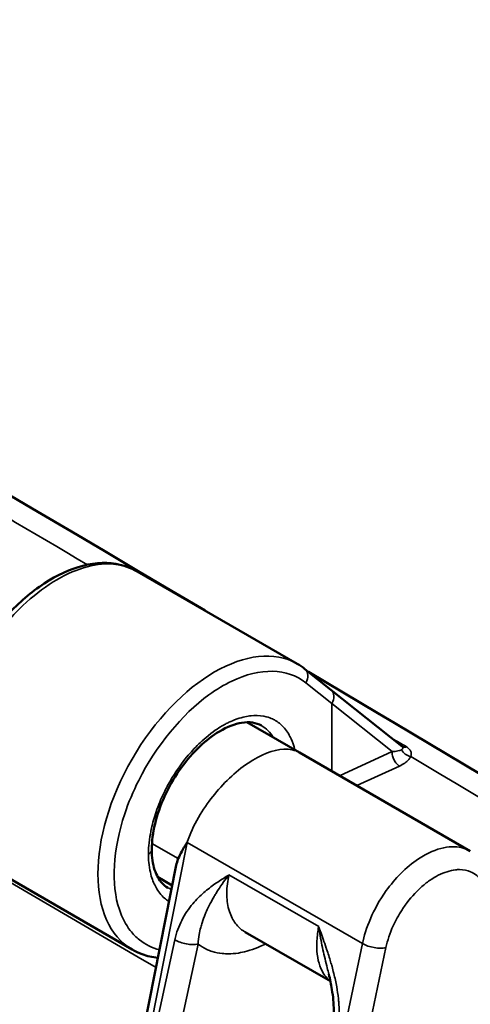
# Model space of a CAD drawing. Header units: inches. Extents: x 0.2 to 50.9, y 0.9 to 32.1.
# Tile 68 of 95: x 47.248 to 47.721, y 11.935 to 12.969. Entities that reach past the tile are written whole.
import ezdxf

# ---------------------------------------------------------------- set-up
doc = ezdxf.new("R2010")
doc.units = ezdxf.units.IN
doc.header["$LTSCALE"] = 1.5
doc.header["$MEASUREMENT"] = 0
doc.layers.add('Visible (ANSI)', color=7, linetype='Continuous', lineweight=50)
doc.layers.add('Visible Narrow (ANSI)', color=7, linetype='Continuous', lineweight=35)

msp = doc.modelspace()

# ---------------------------------------------------------------- linework, layer by layer
at = {"layer": 'Visible (ANSI)'}
for p, q in [((47.3709, 12.39), (47.5389, 12.293)), ((47.5744, 12.2656), (47.5471, 12.2874)), ((47.5744, 12.2656), (47.6493, 12.206)), ((47.5416, 12.1997), (47.4863, 12.2316)), ((47.5416, 12.1997), (47.7208, 12.0962)), ((47.6852, 12.0977), (47.6853, 12.0977)), ((47.2004, 12.0883), (47.3657, 11.9929)), ((47.4121, 12.0814), (47.3535, 11.7864)), ((47.3925, 12.0692), (47.4079, 12.0603)), ((47.6434, 12.0681), (47.6434, 12.0681)), ((47.4845, 12.0112), (47.5739, 11.9596)), ((47.4435, 11.9934), (47.4435, 11.9934))]:
    msp.add_line(p, q, dxfattribs=at)
for points, knots in [([(44.5876, 13.9938), (44.7857, 13.8827), (44.9834, 13.7713), (45.9401, 13.2289), (46.694, 12.792), (47.4423, 12.3488)], [6.478442, 6.478442, 6.478442, 6.478442, 10.000175, 10.000175, 23.553788, 23.553788, 23.553788, 23.553788]), ([(47.5269, 11.2931), (47.2657, 11.4463), (47.0044, 11.5991), (46.4818, 11.9036), (46.2205, 12.0555), (45.6979, 12.3581), (45.4366, 12.509), (44.9141, 12.8097), (44.6528, 12.9596), (44.1302, 13.2585), (43.8689, 13.4074), (43.6077, 13.5559)], [4.70445795, 4.70445795, 4.70445795, 4.70445795, 4.70763036, 4.70763036, 4.71080277, 4.71080277, 4.71397519, 4.71397519, 4.7171476, 4.7171476, 4.72032002, 4.72032002, 4.72032002, 4.72032002]), ([(43.5986, 13.484), (43.8598, 13.3356), (44.121, 13.1867), (44.6435, 12.8879), (44.9047, 12.7381), (45.4271, 12.4374), (45.6883, 12.2866), (46.2108, 11.984), (46.472, 11.8322), (46.9944, 11.5277), (47.2556, 11.375), (47.5168, 11.2218)], [1.56286529, 1.56286529, 1.56286529, 1.56286529, 1.5660377, 1.5660377, 1.56921012, 1.56921012, 1.57238253, 1.57238253, 1.57555495, 1.57555495, 1.57872736, 1.57872736, 1.57872736, 1.57872736]), ([(47.1992, 12.0891), (47.1905, 12.0944), (47.1829, 12.1019), (47.1709, 12.1207), (47.1665, 12.1323), (47.1614, 12.1589), (47.1609, 12.1745), (47.1643, 12.2074), (47.1683, 12.2253), (47.1803, 12.2601), (47.1883, 12.2776), (47.2072, 12.3102), (47.2182, 12.3256), (47.242, 12.3526), (47.2551, 12.3645), (47.2816, 12.3833), (47.2955, 12.3904), (47.3226, 12.3987), (47.3361, 12.4), (47.3565, 12.3966), (47.3641, 12.394), (47.3709, 12.39)], [0.009366, 0.009366, 0.009366, 0.009366, 0.210284, 0.210284, 0.425873, 0.425873, 0.661016, 0.661016, 0.903467, 0.903467, 1.143138, 1.143138, 1.381164, 1.381164, 1.61953, 1.61953, 1.860043, 1.860043, 2.102248, 2.102248, 2.256326, 2.256326, 2.256326, 2.256326]), ([(47.5014, 12.2281), (47.496, 12.2312), (47.4891, 12.2324), (47.4737, 12.23), (47.4656, 12.2269), (47.4505, 12.218), (47.4435, 12.2126), (47.43, 12.1998), (47.4233, 12.1922), (47.4114, 12.1757), (47.4059, 12.1665), (47.3969, 12.1478), (47.3932, 12.138), (47.3882, 12.1192), (47.3867, 12.1099), (47.3864, 12.1003), (47.3863, 12.0991), (47.3863, 12.098)], [0, 0, 0, 0, 0.184364, 0.184364, 0.338054, 0.338054, 0.466095, 0.466095, 0.596113, 0.596113, 0.72848, 0.72848, 0.861794, 0.861794, 0.99438, 0.99438, 1.013533, 1.013533, 1.013533, 1.013533]), ([(47.3863, 12.098), (47.3863, 12.0899), (47.3874, 12.0826), (47.3913, 12.0708), (47.394, 12.0661), (47.399, 12.0607), (47.401, 12.0591), (47.4032, 12.0579)], [0, 0, 0, 0, 0.1309839, 0.1309839, 0.259425, 0.259425, 0.3332836, 0.3332836, 0.3332836, 0.3332836]), ([(47.4142, 12.0884), (47.4152, 12.0909), (47.4164, 12.0934), (47.4192, 12.0986), (47.4208, 12.1013), (47.4228, 12.1043), (47.423, 12.1046), (47.4232, 12.1049)], [-0.1028784, -0.1028784, -0.1028784, -0.1028784, -0.0524125, -0.0524125, 0, 0, 0.0061592, 0.0061592, 0.0061592, 0.0061592]), ([(47.3928, 11.9842), (47.387, 11.9848), (47.3815, 11.9861), (47.3726, 11.9893), (47.369, 11.991), (47.3657, 11.9929)], [0.3744409, 0.3744409, 0.3744409, 0.3744409, 0.4820414, 0.4820414, 0.5575238, 0.5575238, 0.5575238, 0.5575238]), ([(47.576, 11.9113), (47.577, 11.9168), (47.5775, 11.9229), (47.5774, 11.9363), (47.5767, 11.9437), (47.5746, 11.9564), (47.5735, 11.9618), (47.5722, 11.9671)], [0, 0, 0, 0, 0.0819264, 0.0819264, 0.1767691, 0.1767691, 0.2463017, 0.2463017, 0.2463017, 0.2463017])]:
    msp.add_open_spline(points, degree=3, knots=knots, dxfattribs=at)
for points in [[(47.5389, 12.293), (47.5418, 12.2914), (47.5445, 12.2895), (47.5471, 12.2874)], [(47.5508, 12.2845), (47.9388, 12.0542), (48.3253, 11.8222), (48.7103, 11.5886)], [(47.4142, 12.0884), (47.4132, 12.086), (47.4125, 12.0836), (47.4121, 12.0814)], [(47.7208, 12.0962), (47.7208, 12.0962), (47.7208, 12.0962), (47.7208, 12.0962)]]:
    msp.add_open_spline(points, degree=3, dxfattribs=at)
at = {"layer": 'Visible Narrow (ANSI)'}
for p, q in [((47.5754, 12.2514), (47.5481, 12.2731)), ((47.5753, 12.2512), (47.6388, 12.2008)), ((47.5753, 12.1802), (47.5753, 12.2512)), ((47.5835, 12.1755), (47.6388, 12.2008)), ((47.6463, 12.1856), (47.6015, 12.1651)), ((47.3589, 11.7796), (47.4236, 12.1054)), ((47.4142, 12.0884), (47.3865, 12.1044)), ((47.6075, 11.9992), (47.4236, 12.1054)), ((47.5616, 12.017), (47.4674, 12.0714)), ((47.647, 12.072), (47.6471, 12.072)), ((47.6145, 12.0219), (47.6145, 12.0219)), ((47.4106, 12.0032), (47.3537, 11.7405)), ((47.3806, 11.7477), (47.4349, 11.9987)), ((47.5311, 11.6363), (47.6075, 11.9992)), ((47.6322, 11.995), (47.5582, 11.6437))]:
    msp.add_line(p, q, dxfattribs=at)
for centre, major_axis, ratio, start_param, end_param in [((45.5648, -272.8835), (174.7235, -302.63), 0.57735, 2.348263, 2.364126), ((45.5648, -272.8835), (-174.6678, 302.5335), 0.57735, 5.489856, 5.505718), ((-78.6162, -127.802), (-171.6752, -93.561), 0.770041, 3.572162, 3.577188), ((47.4523, 12.143), (-0.0866, -0.15), 0.57735, 3.141593, 6.283185), ((47.5396, 12.278), (0.00749, 0.00938), 0.81339, 4.835027, 6.283186), ((48.3783, 11.8621), (0.803, -0.3893), 0.020267, 3.140968, 3.150428), ((47.4523, 12.143), (0.0491, 0.0851), 0.57735, 5.979357, 6.283186), ((47.64, 12.2237), (-0.00575, -0.00894), 0.593434, 0.646801, 0.648811), ((47.6301, 12.2059), (-0.0199, 0.0013), 0.256547, 2.039883, 2.761854), ((47.6591, 12.2058), (-0.0109, 0.0051), 0.833102, 0.796289, 1.872187), ((47.6552, 12.2153), (-0.00623, -0.00896), 0.626138, 0.173845, 0.660781), ((-78.6307, -127.7987), (-171.7006, -93.54), 0.770012, 3.562386, 3.569804), ((47.3743, 12.098), (0.012, 0), 0.57735, 5.497787, 6.283185), ((47.4523, 12.143), (-0.0491, -0.0851), 0.57735, 6.283185, 6.359319), ((47.6198, 12.0025), (-0.0176, 0.0037), 0.412152, 0.888441, 2.433949)]:
    msp.add_ellipse(centre, major_axis=major_axis, ratio=ratio, start_param=start_param, end_param=end_param, dxfattribs=at)
for points, degree, knots in [([(48.0197, 11.1775), (47.4853, 11.492), (46.951, 11.805), (46.4166, 12.1165), (45.8823, 12.4266), (45.3479, 12.7351), (44.8136, 13.0421), (44.2792, 13.3476), (43.7449, 13.6516), (43.2106, 13.9541), (43.2106, 13.9541), (43.2106, 13.9541), (43.2105, 13.9541), (43.2105, 13.9541), (43.2105, 13.9541), (43.2105, 13.9541), (43.2105, 13.9541), (43.2105, 13.9541)], 9, [0, 0, 0, 0, 0, 0, 0, 0, 0, 0, 0.990099, 0.990099, 0.990099, 0.990099, 0.990099, 0.990099, 0.990099, 0.990099, 0.9901014, 0.9901014, 0.9901014, 0.9901014, 0.9901014, 0.9901014, 0.9901014, 0.9901014, 0.9901014, 0.9901014]), ([(47.3709, 12.39), (47.3677, 12.3919), (47.3644, 12.3934), (47.3609, 12.3945), (47.3547, 12.3967), (47.348, 12.3978), (47.341, 12.3979), (47.3314, 12.398), (47.3212, 12.3962), (47.3107, 12.3925), (47.3003, 12.3889), (47.2895, 12.3834), (47.2787, 12.3763), (47.268, 12.3692), (47.2574, 12.3604), (47.2472, 12.3504), (47.2371, 12.3403), (47.2274, 12.3289), (47.2184, 12.3165), (47.2095, 12.3042), (47.2015, 12.291), (47.1944, 12.2773), (47.1874, 12.2636), (47.1815, 12.2494), (47.1769, 12.2353), (47.1723, 12.2212), (47.169, 12.2071), (47.1671, 12.1936), (47.1651, 12.1801), (47.1647, 12.1671), (47.1656, 12.1552), (47.1665, 12.1432), (47.1689, 12.1322), (47.1726, 12.1226), (47.1764, 12.113), (47.1815, 12.1048), (47.1877, 12.0983), (47.1915, 12.0944), (47.1958, 12.091), (47.2004, 12.0883)], 3, [-0.9781661, -0.9781661, -0.9781661, -0.9781661, -0.9504919, -0.9504919, -0.9504919, -0.9009837, -0.9009837, -0.9009837, -0.8341485, -0.8341485, -0.8341485, -0.7673134, -0.7673134, -0.7673134, -0.7004825, -0.7004825, -0.7004825, -0.6336516, -0.6336516, -0.6336516, -0.5668926, -0.5668926, -0.5668926, -0.5001336, -0.5001336, -0.5001336, -0.433378, -0.433378, -0.433378, -0.3666223, -0.3666223, -0.3666223, -0.299805, -0.299805, -0.299805, -0.2329878, -0.2329878, -0.2329878, -0.1921472, -0.1921472, -0.1921472, -0.1921472]), ([(47.5481, 12.2731), (47.5288, 12.2886), (47.5001, 12.2891), (47.4703, 12.2748), (47.4624, 12.271), (47.4543, 12.2661), (47.4464, 12.2604), (47.4178, 12.2397), (47.3908, 12.2068), (47.3726, 12.1706), (47.3668, 12.159), (47.3618, 12.1472), (47.3579, 12.1353), (47.3455, 12.0982), (47.3434, 12.0614), (47.3523, 12.0349), (47.3551, 12.0265), (47.359, 12.019), (47.3638, 12.0128), (47.3667, 12.0091), (47.3699, 12.0058), (47.3734, 12.003), (47.3796, 11.9981), (47.3867, 11.9947), (47.3945, 11.9927)], 3, [0, 0, 0, 0, 0.1972756, 0.1972756, 0.1972756, 0.25, 0.25, 0.25, 0.4395341, 0.4395341, 0.4395341, 0.5, 0.5, 0.5, 0.6895338, 0.6895338, 0.6895338, 0.75, 0.75, 0.75, 0.7860417, 0.7860417, 0.7860417, 0.8491807, 0.8491807, 0.8491807, 0.8491807]), ([(47.5744, 12.2656), (47.5764, 12.264), (47.5773, 12.2617), (47.5775, 12.2594), (47.5778, 12.2568), (47.5769, 12.2537), (47.5754, 12.2514)], 3, [-0.9356503, -0.9356503, -0.9356503, -0.9356503, -0.5, -0.5, -0.5, 0, 0, 0, 0]), ([(47.3828, 12.0931), (47.3828, 12.0961), (47.3828, 12.1021), (47.3844, 12.1115), (47.3855, 12.119), (47.3872, 12.1255), (47.3888, 12.131), (47.3904, 12.1364), (47.3927, 12.143), (47.396, 12.1507), (47.3984, 12.1563), (47.4001, 12.1595), (47.4005, 12.1604), (47.4014, 12.1621), (47.4022, 12.1637), (47.403, 12.1652), (47.4035, 12.166), (47.4039, 12.1668), (47.4043, 12.1675), (47.4045, 12.1679), (47.4048, 12.1683), (47.405, 12.1687), (47.4051, 12.1689), (47.4052, 12.1691), (47.4053, 12.1693), (47.4054, 12.1694), (47.4054, 12.1695), (47.4055, 12.1696), (47.4056, 12.1698), (47.4056, 12.1699), (47.4057, 12.1699), (47.4077, 12.1735), (47.4114, 12.1797), (47.4175, 12.1879), (47.4225, 12.1947), (47.4271, 12.1999), (47.431, 12.204), (47.4349, 12.2081), (47.4397, 12.2128), (47.4456, 12.2175), (47.4531, 12.2236), (47.4582, 12.2266), (47.4608, 12.2281), (47.4609, 12.2281), (47.4609, 12.2282), (47.461, 12.2282), (47.4612, 12.2283), (47.4612, 12.2284), (47.4613, 12.2284), (47.4614, 12.2285), (47.4616, 12.2286), (47.4617, 12.2286), (47.462, 12.2288), (47.4624, 12.229), (47.4627, 12.2292), (47.4633, 12.2295), (47.4639, 12.2299), (47.4646, 12.2302), (47.4658, 12.2308), (47.467, 12.2314), (47.4684, 12.2321), (47.4694, 12.2325), (47.4719, 12.2337), (47.476, 12.2351), (47.4819, 12.2371), (47.4868, 12.238), (47.4906, 12.2384), (47.4945, 12.2388), (47.4991, 12.2388), (47.5041, 12.2379), (47.5105, 12.2367), (47.5141, 12.2346), (47.5159, 12.2336), (47.516, 12.2335), (47.5161, 12.2334), (47.5162, 12.2334), (47.5163, 12.2333), (47.5164, 12.2332), (47.5166, 12.2332), (47.5168, 12.233), (47.517, 12.2329), (47.5172, 12.2327), (47.5177, 12.2325), (47.5181, 12.2322), (47.5185, 12.2319), (47.5193, 12.2313), (47.5202, 12.2307), (47.521, 12.23), (47.5217, 12.2294), (47.5233, 12.2281), (47.5256, 12.2255), (47.5289, 12.2216), (47.5312, 12.2176), (47.5327, 12.2141), (47.5341, 12.2111), (47.5355, 12.2073), (47.5366, 12.2025)], 3, [-1, -1, -1, -1, -0.9375, -0.9375, -0.9375, -0.875, -0.875, -0.875, -0.8125, -0.8125, -0.8125, -0.78125, -0.78125, -0.78125, -0.765625, -0.765625, -0.765625, -0.7578125, -0.7578125, -0.7578125, -0.7539062, -0.7539062, -0.7539062, -0.7519531, -0.7519531, -0.7519531, -0.7509766, -0.7509766, -0.7509766, -0.75, -0.75, -0.75, -0.6875, -0.6875, -0.6875, -0.625, -0.625, -0.625, -0.5625, -0.5625, -0.5625, -0.5, -0.5, -0.5, -0.4990234, -0.4990234, -0.4990234, -0.4980469, -0.4980469, -0.4980469, -0.4960938, -0.4960938, -0.4960938, -0.4921875, -0.4921875, -0.4921875, -0.484375, -0.484375, -0.484375, -0.46875, -0.46875, -0.46875, -0.4375, -0.4375, -0.4375, -0.375, -0.375, -0.375, -0.3125, -0.3125, -0.3125, -0.25, -0.25, -0.25, -0.2480469, -0.2480469, -0.2480469, -0.2460938, -0.2460938, -0.2460938, -0.2421875, -0.2421875, -0.2421875, -0.234375, -0.234375, -0.234375, -0.21875, -0.21875, -0.21875, -0.1875, -0.1875, -0.1875, -0.125, -0.125, -0.125, -0.072345, -0.072345, -0.072345, -0.072345]), ([(47.5416, 12.1997), (47.5368, 12.2024), (47.5311, 12.2036), (47.5249, 12.2033), (47.5139, 12.2027), (47.5005, 12.1975), (47.4874, 12.1887), (47.4742, 12.1799), (47.4608, 12.1669), (47.4504, 12.1537), (47.44, 12.1405), (47.4297, 12.1242), (47.4232, 12.1049)], 3, [0.1065214, 0.1065214, 0.1065214, 0.1065214, 0.25, 0.25, 0.25, 0.5, 0.5, 0.5, 0.75, 0.75, 0.75, 0.9999993, 0.9999993, 0.9999993, 0.9999993]), ([(47.6388, 12.2008), (47.6387, 12.1994), (47.6388, 12.198), (47.6394, 12.195), (47.64, 12.1935), (47.6414, 12.1907), (47.6422, 12.1894), (47.6442, 12.1872), (47.6452, 12.1863), (47.6463, 12.1856)], 3, [0, 0, 0, 0, 0.25, 0.25, 0.5, 0.5, 0.75, 0.75, 1, 1, 1, 1]), ([(47.6485, 12.2028), (47.649, 12.2031), (47.6494, 12.2034), (47.6497, 12.2037), (47.6501, 12.2041), (47.6502, 12.2044), (47.6502, 12.2047), (47.6502, 12.205), (47.6501, 12.2054), (47.6497, 12.2057), (47.6496, 12.2058), (47.6495, 12.2059), (47.6494, 12.206)], 3, [-1, -1, -1, -1, -0.7380671, -0.7380671, -0.7380671, -0.4638137, -0.4638137, -0.4638137, -0.1857795, -0.1857795, -0.1857795, -0.1048095, -0.1048095, -0.1048095, -0.1048095]), ([(47.6534, 12.206), (47.6527, 12.2058), (47.652, 12.2057), (47.6513, 12.2057), (47.6509, 12.2057), (47.6505, 12.2057), (47.65, 12.2058)], 3, [-0.9999999, -0.9999999, -0.9999999, -0.9999999, -0.4476401, -0.4476401, -0.4476401, -0.1406109, -0.1406109, -0.1406109, -0.1406109]), ([(47.6583, 12.1956), (47.6586, 12.1966), (47.6588, 12.1976), (47.6587, 12.1996), (47.6585, 12.2006), (47.6575, 12.2024), (47.6568, 12.2033), (47.6553, 12.2047), (47.6546, 12.2053), (47.6538, 12.2058), (47.6537, 12.2058), (47.6537, 12.2058)], 3, [0, 0, 0, 0, 0.2619329, 0.2619329, 0.5361863, 0.5361863, 0.8142205, 0.8142205, 0.9979159, 0.9979159, 1, 1, 1, 1]), ([(47.6583, 12.1956), (47.6583, 12.1955), (47.6582, 12.1955), (47.6582, 12.1954), (47.6577, 12.1944), (47.657, 12.1934), (47.6561, 12.1924), (47.655, 12.1911), (47.6535, 12.1899), (47.6519, 12.1887), (47.6502, 12.1876), (47.6484, 12.1866), (47.6463, 12.1856)], 3, [0, 0, 0, 0, 0.016808, 0.016808, 0.016808, 0.284055, 0.284055, 0.284055, 0.645558, 0.645558, 0.645558, 1, 1, 1, 1]), ([(47.6075, 11.9992), (47.6108, 12.0148), (47.6183, 12.0348), (47.6326, 12.0548), (47.6415, 12.0672), (47.6531, 12.0794), (47.6664, 12.0882), (47.6857, 12.101), (47.7023, 12.1026), (47.7134, 12.0994), (47.7161, 12.0986), (47.7186, 12.0975), (47.7208, 12.0962)], 3, [0, 0, 0, 0, 0.3084872, 0.3084872, 0.3084872, 0.5, 0.5, 0.5, 0.7758536, 0.7758536, 0.7758536, 0.8447791, 0.8447791, 0.8447791, 0.8447791]), ([(47.4045, 12.0433), (47.4024, 12.0446), (47.3993, 12.0468), (47.396, 12.0507), (47.3926, 12.0546), (47.3904, 12.0586), (47.3888, 12.0621), (47.3872, 12.0657), (47.3855, 12.0703), (47.3844, 12.0764), (47.3828, 12.0841), (47.3828, 12.0901), (47.3828, 12.0931)], 3, [-0.2397772, -0.2397772, -0.2397772, -0.2397772, -0.1875, -0.1875, -0.1875, -0.125, -0.125, -0.125, -0.0625, -0.0625, -0.0625, 0, 0, 0, 0]), ([(47.7329, 12.0651), (47.7298, 12.0694), (47.7258, 12.0726), (47.7211, 12.0746), (47.7177, 12.076), (47.7138, 12.0768), (47.7096, 12.0769), (47.7082, 12.0769), (47.7068, 12.0768), (47.7053, 12.0766), (47.6996, 12.076), (47.6934, 12.074), (47.6872, 12.0709), (47.6842, 12.0694), (47.6812, 12.0676), (47.6781, 12.0655), (47.675, 12.0633), (47.6719, 12.0608), (47.6689, 12.0581), (47.6631, 12.0528), (47.6574, 12.0465), (47.6525, 12.0397), (47.6513, 12.0381), (47.6502, 12.0364), (47.6491, 12.0347), (47.6455, 12.0293), (47.6424, 12.0235), (47.6397, 12.0177), (47.6364, 12.0102), (47.6338, 12.0024), (47.6322, 11.995)], 3, [0, 0, 0, 0, 0.143183, 0.143183, 0.143183, 0.249804, 0.249804, 0.249804, 0.286364, 0.286364, 0.286364, 0.429579, 0.429579, 0.429579, 0.50001, 0.50001, 0.50001, 0.572829, 0.572829, 0.572829, 0.716083, 0.716083, 0.716083, 0.750196, 0.750196, 0.750196, 0.859311, 0.859311, 0.859311, 1, 1, 1, 1]), ([(47.4674, 12.0714), (47.4673, 12.0713), (47.4672, 12.0712), (47.4662, 12.0706), (47.4654, 12.0701), (47.4606, 12.0671), (47.4566, 12.0646), (47.4488, 12.0591), (47.4449, 12.0561), (47.4371, 12.0494), (47.4331, 12.0455), (47.4273, 12.0386), (47.4252, 12.0359), (47.4214, 12.0301), (47.4195, 12.027), (47.4163, 12.0206), (47.4149, 12.0174), (47.4125, 12.0107), (47.4114, 12.007), (47.4106, 12.0032)], 3, [0, 0, 0, 0, 0.004597, 0.004597, 0.047459, 0.047459, 0.241283, 0.241283, 0.431757, 0.431757, 0.622231, 0.622231, 0.724553, 0.724553, 0.826875, 0.826875, 0.913437, 0.913437, 1, 1, 1, 1]), ([(47.4349, 11.9987), (47.4352, 12.0022), (47.4356, 12.0056), (47.4362, 12.0088), (47.4366, 12.0113), (47.4371, 12.0137), (47.4377, 12.0161), (47.4382, 12.0178), (47.4387, 12.0195), (47.4392, 12.0211), (47.4402, 12.0241), (47.4413, 12.0271), (47.4425, 12.0301), (47.4429, 12.0312), (47.4434, 12.0323), (47.4439, 12.0334), (47.4448, 12.0353), (47.4457, 12.0373), (47.4467, 12.0392), (47.4481, 12.042), (47.4497, 12.0449), (47.4515, 12.048), (47.4521, 12.0491), (47.4528, 12.0503), (47.4536, 12.0515), (47.4544, 12.0528), (47.4552, 12.0541), (47.4561, 12.0555), (47.4576, 12.0579), (47.4595, 12.0607), (47.4618, 12.0639), (47.4635, 12.0662), (47.4653, 12.0687), (47.4674, 12.0714)], 3, [-1, -1, -1, -1, -0.891067, -0.891067, -0.891067, -0.809038, -0.809038, -0.809038, -0.75, -0.75, -0.75, -0.624902, -0.624902, -0.624902, -0.580183, -0.580183, -0.580183, -0.5, -0.5, -0.5, -0.359515, -0.359515, -0.359515, -0.30707, -0.30707, -0.30707, -0.25, -0.25, -0.25, -0.103249, -0.103249, -0.103249, 0, 0, 0, 0]), ([(47.4674, 12.0714), (47.4667, 12.0682), (47.4661, 12.065), (47.4657, 12.0619), (47.4649, 12.0554), (47.4649, 12.0491), (47.4656, 12.0433), (47.4663, 12.0375), (47.4678, 12.0322), (47.47, 12.0275), (47.4719, 12.0234), (47.4743, 12.0198), (47.4773, 12.0168), (47.4794, 12.0146), (47.4818, 12.0128), (47.4845, 12.0112)], 3, [-1, -1, -1, -1, -0.9322201, -0.9322201, -0.9322201, -0.7896285, -0.7896285, -0.7896285, -0.647037, -0.647037, -0.647037, -0.5212167, -0.5212167, -0.5212167, -0.4288743, -0.4288743, -0.4288743, -0.4288743]), ([(47.5739, 11.9598), (47.5729, 11.9606), (47.5719, 11.9614), (47.571, 11.9623), (47.5687, 11.9646), (47.5667, 11.9674), (47.5651, 11.9706), (47.5634, 11.9739), (47.5621, 11.9776), (47.5612, 11.9816), (47.5603, 11.9857), (47.5598, 11.9902), (47.5596, 11.9949), (47.5595, 11.9996), (47.5598, 12.0046), (47.5604, 12.0098), (47.5607, 12.0122), (47.5611, 12.0145), (47.5615, 12.017)], 3, [-0.5372496, -0.5372496, -0.5372496, -0.5372496, -0.493891, -0.493891, -0.493891, -0.383009, -0.383009, -0.383009, -0.2721269, -0.2721269, -0.2721269, -0.1610531, -0.1610531, -0.1610531, -0.0499793, -0.0499793, -0.0499793, 0, 0, 0, 0]), ([(47.5615, 12.017), (47.5616, 12.0168), (47.5617, 12.0167), (47.5617, 12.0165), (47.5622, 12.0151), (47.5627, 12.0138), (47.5632, 12.0126), (47.5655, 12.0061), (47.5672, 12.0015), (47.5696, 11.9943), (47.5697, 11.994), (47.5698, 11.9937), (47.5699, 11.9934), (47.5715, 11.9888), (47.5729, 11.9843), (47.5741, 11.98), (47.5747, 11.9782), (47.5751, 11.9766), (47.5756, 11.975), (47.5762, 11.9729), (47.5767, 11.9706), (47.5775, 11.9677), (47.5787, 11.9629), (47.5796, 11.9584), (47.5805, 11.9538), (47.5812, 11.9498), (47.5818, 11.9458), (47.5823, 11.9413), (47.5824, 11.9399), (47.5826, 11.9385), (47.5827, 11.9371), (47.5829, 11.934), (47.5831, 11.931), (47.5832, 11.928), (47.5833, 11.924), (47.5832, 11.9201), (47.5829, 11.9164), (47.5826, 11.9123), (47.5821, 11.9084), (47.5814, 11.9046)], 3, [0.0001067, 0.0001067, 0.0001067, 0.0001067, 0.003796, 0.003796, 0.003796, 0.0419502, 0.0419502, 0.0419502, 0.2423145, 0.2423145, 0.2423145, 0.25, 0.25, 0.25, 0.375, 0.375, 0.375, 0.4275319, 0.4275319, 0.4275319, 0.5, 0.5, 0.5, 0.6183226, 0.6183226, 0.6183226, 0.7196773, 0.7196773, 0.7196773, 0.75, 0.75, 0.75, 0.8151512, 0.8151512, 0.8151512, 0.9036673, 0.9036673, 0.9036673, 1, 1, 1, 1]), ([(47.5615, 12.017), (47.5616, 12.0168), (47.5616, 12.0167), (47.5616, 12.0165), (47.5618, 12.0151), (47.5621, 12.0136), (47.5623, 12.0122), (47.5634, 12.0057), (47.5647, 11.9992), (47.5661, 11.9927), (47.5675, 11.9864), (47.569, 11.98), (47.5706, 11.9736), (47.5711, 11.9714), (47.5717, 11.9693), (47.5722, 11.9671)], 3, [0.0001377, 0.0001377, 0.0001377, 0.0001377, 0.0045969, 0.0045969, 0.0045969, 0.0474591, 0.0474591, 0.0474591, 0.2412827, 0.2412827, 0.2412827, 0.4317571, 0.4317571, 0.4317571, 0.4959776, 0.4959776, 0.4959776, 0.4959776]), ([(47.4349, 11.9987), (47.4333, 11.9984), (47.4314, 11.9982), (47.4293, 11.9982), (47.4272, 11.9982), (47.425, 11.9985), (47.4227, 11.9989), (47.4205, 11.9993), (47.4183, 11.9999), (47.4162, 12.0006), (47.4141, 12.0013), (47.4122, 12.0022), (47.4106, 12.0032)], 3, [-1, -1, -1, -1, -0.75, -0.75, -0.75, -0.5, -0.5, -0.5, -0.25, -0.25, -0.25, 0, 0, 0, 0]), ([(47.4349, 11.9987), (47.4351, 11.9986), (47.4353, 11.9984), (47.4355, 11.9983), (47.4373, 11.9969), (47.4402, 11.9948), (47.4448, 11.9928), (47.4462, 11.9922), (47.4478, 11.9915), (47.4496, 11.991), (47.4533, 11.9898), (47.4569, 11.9891), (47.4602, 11.9888), (47.4626, 11.9885), (47.4648, 11.9885), (47.4669, 11.9885), (47.47, 11.9885), (47.4734, 11.9887), (47.4773, 11.9893), (47.48, 11.9898), (47.4829, 11.9904), (47.486, 11.9912), (47.4948, 11.9936), (47.5015, 11.9967), (47.5058, 11.9989)], 3, [0, 0, 0, 0, 0.0208619, 0.0208619, 0.0208619, 0.1954617, 0.1954617, 0.1954617, 0.25, 0.25, 0.25, 0.394749, 0.394749, 0.394749, 0.5, 0.5, 0.5, 0.6481207, 0.6481207, 0.6481207, 0.75, 0.75, 0.75, 0.9928513, 0.9928513, 0.9928513, 0.9928513])]:
    msp.add_open_spline(points, degree=degree, knots=knots, dxfattribs=at)
for points in [[(47.9689, 11.0877), (46.3662, 12.031), (44.7635, 12.9563), (43.1608, 13.8636)], [(46.7961, 12.3206), (46.9944, 12.2054), (47.1926, 12.0899), (47.3908, 11.9741)], [(47.6387, 12.2146), (47.6386, 12.2146), (47.6386, 12.2146), (47.6386, 12.2146)], [(47.6534, 12.206), (47.6485, 12.2088), (47.6436, 12.2117), (47.6387, 12.2146)], [(47.6537, 12.2058), (47.6536, 12.2059), (47.6535, 12.2059), (47.6534, 12.206)], [(47.4232, 12.1049), (47.4233, 12.1051), (47.4235, 12.1053), (47.4236, 12.1054)], [(47.4386, 11.9961), (47.4386, 11.9961), (47.4386, 11.9961), (47.4386, 11.9961)]]:
    msp.add_open_spline(points, degree=3, dxfattribs=at)

doc.saveas('drawing.dxf')
